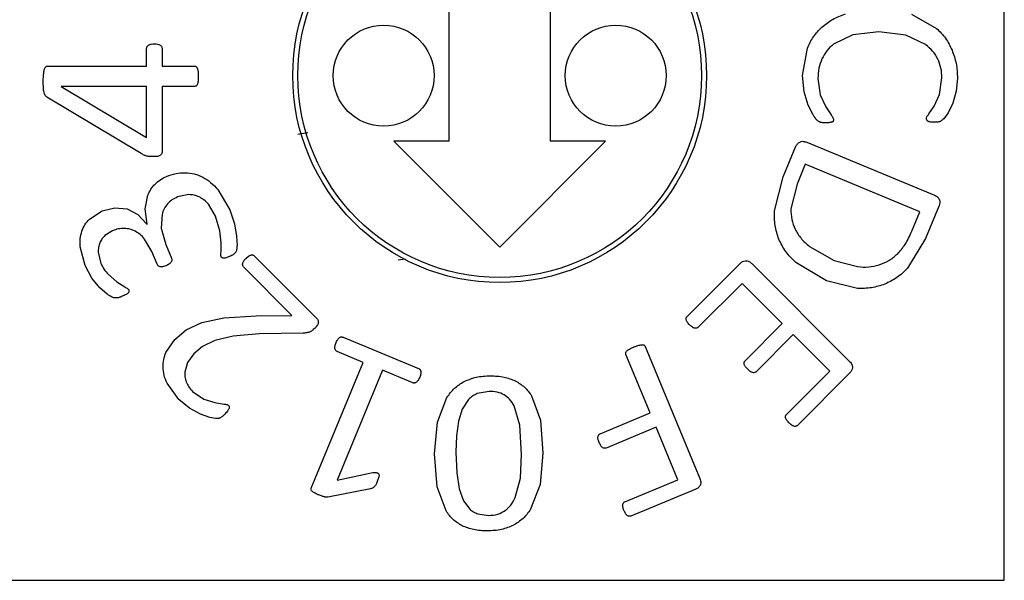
# Model space of a CAD drawing. Header units: millimetres. Extents: x 0 to 297, y 0 to 210.
# Tile 17 of 34: x 145.47 to 150.34, y 44.55 to 47.33. Entities that reach past the tile are written whole.
import ezdxf

# ---------------------------------------------------------------- set-up
doc = ezdxf.new("R2010")
doc.units = ezdxf.units.MM

msp = doc.modelspace()

# ---------------------------------------------------------------- linework, layer by layer
at = {"color": 7, "linetype": 'Continuous', "lineweight": 25}
for p, q in [((150.3434, 44.5501), (150.3434, 49.5501)), ((147.5934, 46.7251), (147.5934, 47.9001)), ((148.0934, 47.9001), (148.0934, 46.7251)), ((149.8838, 47.3545), (150.0074, 47.2845)), ((149.7226, 47.2677), (149.5922, 47.2521)), ((149.855, 47.2513), (149.7226, 47.2677)), ((149.5922, 47.2521), (149.4974, 47.2065)), ((149.953, 47.2045), (149.855, 47.2513)), ((146.0942, 47.0972), (146.0942, 47.1848)), ((146.171, 47.1848), (146.171, 47.0972)), ((149.3434, 47.0501), (149.3678, 47.1865)), ((145.603, 47.0972), (146.0942, 47.0972)), ((146.171, 47.0972), (146.3318, 47.0972)), ((145.5822, 47.0204), (145.5838, 47.0548)), ((149.3514, 46.9693), (149.3434, 47.0501)), ((149.4202, 47.0357), (149.4318, 46.9549)), ((150.0226, 46.9573), (150.0346, 47.0385)), ((150.1114, 47.0377), (150.1046, 46.9725)), ((146.0942, 46.9968), (145.671, 46.9968)), ((145.671, 46.9968), (145.671, 46.9956)), ((145.671, 46.9956), (146.0942, 46.7432)), ((146.0942, 46.7432), (146.0942, 46.9968)), ((146.3318, 46.9968), (146.171, 46.9968)), ((146.171, 46.9968), (146.171, 46.6764)), ((146.0678, 46.664), (145.6006, 46.9436)), ((149.3714, 46.9041), (149.3514, 46.9693)), ((149.4318, 46.9549), (149.4586, 46.8961)), ((149.9962, 46.8997), (150.0226, 46.9573)), ((150.1046, 46.9725), (150.0882, 46.9137)), ((149.3958, 46.8561), (149.3714, 46.9041)), ((149.4586, 46.8961), (149.485, 46.8561)), ((149.9698, 46.8609), (149.9962, 46.8997)), ((150.0882, 46.9137), (150.0646, 46.8657)), ((150.0646, 46.8657), (150.043, 46.8365)), ((146.8932, 46.7664), (146.8426, 46.7589)), ((147.5934, 46.7251), (147.3184, 46.7251)), ((147.8434, 46.2001), (147.3184, 46.7251)), ((148.3684, 46.7251), (147.8434, 46.2001)), ((148.3684, 46.7251), (148.0934, 46.7251)), ((149.2484, 46.5486), (149.3113, 46.7005)), ((149.3644, 46.7201), (149.9971, 46.458)), ((149.3574, 46.6113), (149.3167, 46.513)), ((149.9251, 46.3761), (149.3574, 46.6113)), ((149.2052, 46.3807), (149.2484, 46.5486)), ((149.3167, 46.513), (149.2862, 46.3901)), ((146.0869, 46.3899), (146.1003, 46.4578)), ((146.3026, 46.4606), (146.2473, 46.449)), ((146.4473, 46.4855), (146.506, 46.3856)), ((145.8736, 46.3799), (145.9372, 46.3959)), ((145.9372, 46.3959), (145.9972, 46.39)), ((145.9972, 46.39), (146.0512, 46.363)), ((146.0968, 46.3147), (146.0869, 46.3899)), ((146.4363, 46.3532), (146.4004, 46.4137)), ((150.0208, 46.4066), (149.9535, 46.244)), ((145.8108, 46.3392), (145.8736, 46.3799)), ((146.0512, 46.363), (146.0957, 46.3143)), ((146.1706, 46.3622), (146.1671, 46.2945)), ((146.4572, 46.2818), (146.4363, 46.3532)), ((146.506, 46.3856), (146.5289, 46.3158)), ((149.8848, 46.2789), (149.9251, 46.3761)), ((146.0957, 46.3143), (146.0968, 46.3147)), ((146.1671, 46.2945), (146.189, 46.2144)), ((146.5289, 46.3158), (146.5396, 46.2553)), ((145.9255, 46.2819), (145.8875, 46.2575)), ((146.4633, 46.2211), (146.4572, 46.2818)), ((146.5396, 46.2553), (146.5421, 46.2087)), ((149.9535, 46.244), (149.8642, 46.0965)), ((145.789, 46.1098), (145.7649, 46.2024)), ((146.1205, 46.1791), (146.0845, 46.2408)), ((146.189, 46.2144), (146.2172, 46.1464)), ((146.463, 46.1768), (146.4633, 46.2211)), ((149.3781, 46.2044), (149.5005, 46.1351)), ((145.8548, 46.1756), (145.8677, 46.1203)), ((146.1465, 46.1163), (146.1205, 46.1791)), ((146.5859, 46.1446), (146.599, 46.1553)), ((146.6295, 46.1559), (146.9327, 45.8527)), ((145.8234, 46.0465), (145.789, 46.1098)), ((146.8145, 45.8623), (146.5755, 46.1013)), ((147.3406, 46.1381), (147.377, 46.1422)), ((148.7723, 45.8576), (149.0359, 46.1212)), ((149.0925, 46.119), (149.5767, 45.6348)), ((149.4625, 46.033), (149.3114, 46.1238)), ((149.5005, 46.1351), (149.6166, 46.1039)), ((145.9037, 46.0659), (145.9475, 46.0282)), ((145.8625, 45.9991), (145.8234, 46.0465)), ((145.9475, 46.0282), (145.9864, 46.0032)), ((149.0444, 46.0211), (148.8266, 45.8033)), ((149.2435, 45.822), (149.0444, 46.0211)), ((149.6156, 45.996), (149.4625, 46.033)), ((145.899, 45.9674), (145.8625, 45.9991)), ((146.4776, 45.8501), (146.6377, 45.8597)), ((146.6377, 45.8597), (146.8145, 45.8623)), ((146.2909, 45.7902), (146.367, 45.8267)), ((146.367, 45.8267), (146.4776, 45.8501)), ((149.0594, 45.6379), (149.2435, 45.822)), ((146.2341, 45.7429), (146.2909, 45.7902)), ((146.5229, 45.7596), (146.4326, 45.7378)), ((146.6518, 45.7704), (146.5229, 45.7596)), ((146.8696, 45.7749), (146.6518, 45.7704)), ((149.2978, 45.7677), (149.1137, 45.5836)), ((149.4788, 45.5867), (149.2978, 45.7677)), ((146.1902, 45.6793), (146.2341, 45.7429)), ((146.3707, 45.7076), (146.3277, 45.6725)), ((146.4326, 45.7378), (146.3707, 45.7076)), ((147.0673, 45.7546), (147.442, 45.5993)), ((148.5643, 45.7086), (148.8352, 45.0545)), ((146.3277, 45.6725), (146.2969, 45.6298)), ((147.1676, 45.6299), (147.0379, 45.6836)), ((148.5891, 45.379), (148.4689, 45.6691)), ((146.2969, 45.6298), (146.2836, 45.582)), ((146.9095, 45.0068), (147.1676, 45.6299)), ((147.2629, 45.5904), (147.0376, 45.0464)), ((147.4126, 45.5284), (147.2629, 45.5904)), ((149.2641, 45.372), (149.4788, 45.5867)), ((149.5789, 45.5782), (149.3184, 45.3177)), ((146.2539, 45.4454), (146.1953, 45.526)), ((146.3218, 45.4861), (146.3769, 45.4479)), ((147.7915, 45.4861), (147.7323, 45.4757)), ((148.0015, 45.4641), (148.0451, 45.3441)), ((146.3068, 45.4027), (146.2539, 45.4454)), ((146.3769, 45.4479), (146.4315, 45.4307)), ((146.4315, 45.4307), (146.4762, 45.4233)), ((147.5351, 45.3341), (147.5819, 45.4561)), ((147.6887, 45.4453), (147.6583, 45.3985)), ((147.9435, 45.3181), (147.9147, 45.4149)), ((146.3605, 45.3733), (146.3068, 45.4027)), ((146.4069, 45.3568), (146.3605, 45.3733)), ((147.6583, 45.3985), (147.6391, 45.3377)), ((148.3408, 45.2762), (148.5891, 45.379)), ((146.4363, 45.3512), (146.4069, 45.3568)), ((147.5207, 45.1773), (147.5351, 45.3341)), ((147.6391, 45.3377), (147.6291, 45.2653)), ((147.9523, 45.1737), (147.9435, 45.3181)), ((148.0451, 45.3441), (148.0579, 45.1805)), ((148.6185, 45.3081), (148.3702, 45.2052)), ((148.7263, 45.0479), (148.6185, 45.3081)), ((147.6291, 45.2653), (147.6263, 45.1841)), ((147.5339, 45.0137), (147.5207, 45.1773)), ((147.6263, 45.1841), (147.6307, 45.0825)), ((147.9459, 45.0557), (147.9523, 45.1737)), ((148.0579, 45.1805), (148.0435, 45.0241)), ((147.0376, 45.0464), (147.2154, 45.0836)), ((147.6307, 45.0825), (147.6431, 45.0029)), ((147.2447, 45.0624), (147.237, 45.0396)), ((147.9207, 44.9597), (147.9459, 45.0557)), ((148.0435, 45.0241), (147.9967, 44.9021)), ((148.4635, 44.9391), (148.7263, 45.0479)), ((147.203, 45.0034), (146.9925, 44.9625)), ((147.5775, 44.8937), (147.5339, 45.0137)), ((147.6431, 45.0029), (147.6639, 44.9433)), ((148.8155, 45.0018), (148.4929, 44.8681)), ((147.6639, 44.9433), (147.6947, 44.9025)), ((147.7359, 44.8793), (147.7879, 44.8717)), ((128.0934, 44.5501), (150.3434, 44.5501))]:
    msp.add_line(p, q, dxfattribs=at)
for centre, radius in [((147.8434, 47.0501), 1.025), ((147.8434, 47.0501), 1), ((147.2684, 47.0501), 0.25), ((148.4184, 47.0501), 0.25)]:
    msp.add_circle(centre, radius, dxfattribs=at)
for points, knots in [([(149.4394, 47.2905), (149.4566, 47.3041), (149.4922, 47.3322), (149.5346, 47.3482), (149.5566, 47.3565)], [0, 0, 0, 0, 0.482435, 1, 1, 1, 1]), ([(149.3678, 47.1865), (149.3769, 47.206), (149.3948, 47.2447), (149.4246, 47.2753), (149.4394, 47.2905)], [0, 0, 0, 0, 0.503064, 1, 1, 1, 1]), ([(150.0074, 47.2845), (150.0233, 47.2687), (150.0551, 47.2372), (150.0748, 47.197), (150.0846, 47.1769)], [0, 0, 0, 0, 0.500464, 1, 1, 1, 1]), ([(146.0942, 47.1848), (146.0944, 47.1866), (146.0947, 47.1902), (146.0976, 47.1963), (146.1014, 47.1993), (146.1038, 47.2012)], [0, 0, 0, 0, 0.271667, 0.537849, 1, 1, 1, 1]), ([(146.1038, 47.2012), (146.1058, 47.2024), (146.11, 47.2048), (146.1198, 47.2072), (146.1275, 47.2075), (146.1326, 47.2076)], [0, 0, 0, 0, 0.224789, 0.488433, 1, 1, 1, 1]), ([(146.1326, 47.2076), (146.1381, 47.2075), (146.148, 47.2073), (146.157, 47.2034), (146.161, 47.2016)], [0, 0, 0, 0, 0.552489, 1, 1, 1, 1]), ([(146.161, 47.2016), (146.1627, 47.2005), (146.1659, 47.1983), (146.1701, 47.1927), (146.1707, 47.1878), (146.171, 47.1848)], [0, 0, 0, 0, 0.2984031, 0.5696544, 1, 1, 1, 1]), ([(149.4974, 47.2065), (149.4855, 47.196), (149.4619, 47.1751), (149.4472, 47.1472), (149.4398, 47.1333)], [0, 0, 0, 0, 0.502658, 1, 1, 1, 1]), ([(150.0138, 47.1325), (150.0061, 47.1461), (149.9902, 47.1738), (149.9656, 47.1941), (149.953, 47.2045)], [0, 0, 0, 0, 0.490237, 1, 1, 1, 1]), ([(150.0846, 47.1769), (150.0924, 47.1551), (150.1085, 47.1101), (150.1104, 47.0623), (150.1114, 47.0377)], [0, 0, 0, 0, 0.485534, 1, 1, 1, 1]), ([(149.4398, 47.1333), (149.4341, 47.1181), (149.4223, 47.0867), (149.4209, 47.0531), (149.4202, 47.0357)], [0, 0, 0, 0, 0.48232, 1, 1, 1, 1]), ([(150.0346, 47.0385), (150.0338, 47.0551), (150.0323, 47.0877), (150.0199, 47.1178), (150.0138, 47.1325)], [0, 0, 0, 0, 0.511502, 1, 1, 1, 1]), ([(145.5838, 47.0548), (145.5843, 47.0598), (145.585, 47.0677), (145.5868, 47.0755), (145.5874, 47.0784)], [0, 0, 0, 0, 0.6191165, 1, 1, 1, 1]), ([(145.5874, 47.0784), (145.5883, 47.0815), (145.5897, 47.0865), (145.5927, 47.0908), (145.5938, 47.0924)], [0, 0, 0, 0, 0.6121, 1, 1, 1, 1]), ([(145.5938, 47.0924), (145.5946, 47.0932), (145.596, 47.0948), (145.5991, 47.0968), (145.6016, 47.0971), (145.603, 47.0972)], [0, 0, 0, 0, 0.30724, 0.584561, 1, 1, 1, 1]), ([(146.3318, 47.0972), (146.3335, 47.0971), (146.3364, 47.097), (146.3388, 47.0955), (146.3398, 47.0948)], [0, 0, 0, 0, 0.582614, 1, 1, 1, 1]), ([(146.3398, 47.0948), (146.341, 47.0936), (146.3435, 47.0912), (146.3448, 47.088), (146.3454, 47.0864)], [0, 0, 0, 0, 0.4977609, 1, 1, 1, 1]), ([(146.3454, 47.0864), (146.3463, 47.0838), (146.348, 47.0788), (146.3487, 47.0734), (146.349, 47.0708)], [0, 0, 0, 0, 0.510129, 1, 1, 1, 1]), ([(146.349, 47.0708), (146.3494, 47.0667), (146.3502, 47.0584), (146.3502, 47.0501), (146.3502, 47.046)], [0, 0, 0, 0, 0.505062, 1, 1, 1, 1]), ([(146.3502, 47.046), (146.3502, 47.0412), (146.3502, 47.0331), (146.3494, 47.0252), (146.349, 47.022)], [0, 0, 0, 0, 0.608444, 1, 1, 1, 1]), ([(145.583, 46.9892), (145.5828, 46.9947), (145.5823, 47.0051), (145.5823, 47.0155), (145.5822, 47.0204)], [0, 0, 0, 0, 0.522274, 1, 1, 1, 1]), ([(145.5862, 46.9668), (145.5854, 46.9707), (145.5838, 46.9781), (145.5833, 46.9856), (145.583, 46.9892)], [0, 0, 0, 0, 0.5193016, 1, 1, 1, 1]), ([(146.3398, 46.9988), (146.3385, 46.9982), (146.336, 46.997), (146.3332, 46.9969), (146.3318, 46.9968)], [0, 0, 0, 0, 0.527577, 1, 1, 1, 1]), ([(146.3454, 47.0068), (146.3446, 47.005), (146.3432, 47.002), (146.3408, 46.9997), (146.3398, 46.9988)], [0, 0, 0, 0, 0.612695, 1, 1, 1, 1]), ([(146.349, 47.022), (146.3486, 47.0188), (146.3479, 47.0137), (146.3461, 47.0087), (146.3454, 47.0068)], [0, 0, 0, 0, 0.6165, 1, 1, 1, 1]), ([(145.5922, 46.9524), (145.5909, 46.9548), (145.5884, 46.9594), (145.5869, 46.9644), (145.5862, 46.9668)], [0, 0, 0, 0, 0.520522, 1, 1, 1, 1]), ([(145.6006, 46.9436), (145.5989, 46.945), (145.5956, 46.9475), (145.5933, 46.9509), (145.5922, 46.9524)], [0, 0, 0, 0, 0.541186, 1, 1, 1, 1]), ([(149.4142, 46.8309), (149.4112, 46.8345), (149.4046, 46.8425), (149.3989, 46.8512), (149.3958, 46.8561)], [0, 0, 0, 0, 0.446105, 1, 1, 1, 1]), ([(149.4238, 46.8225), (149.4222, 46.8237), (149.4188, 46.8263), (149.4158, 46.8293), (149.4142, 46.8309)], [0, 0, 0, 0, 0.47936, 1, 1, 1, 1]), ([(149.485, 46.8561), (149.4886, 46.8512), (149.4932, 46.8449), (149.4966, 46.8362), (149.4969, 46.8331), (149.497, 46.8317)], [0, 0, 0, 0, 0.658557, 0.846004, 1, 1, 1, 1]), ([(149.497, 46.8317), (149.497, 46.8302), (149.4969, 46.8277), (149.4958, 46.8254), (149.4954, 46.8245)], [0, 0, 0, 0, 0.598908, 1, 1, 1, 1]), ([(149.9578, 46.8373), (149.958, 46.8391), (149.9586, 46.8431), (149.9626, 46.8512), (149.9669, 46.857), (149.9698, 46.8609)], [0, 0, 0, 0, 0.198311, 0.455711, 1, 1, 1, 1]), ([(149.9598, 46.8293), (149.9592, 46.8306), (149.958, 46.8332), (149.9579, 46.836), (149.9578, 46.8373)], [0, 0, 0, 0, 0.527577, 1, 1, 1, 1]), ([(149.967, 46.8237), (149.9654, 46.8246), (149.9627, 46.8261), (149.9606, 46.8284), (149.9598, 46.8293)], [0, 0, 0, 0, 0.596609, 1, 1, 1, 1]), ([(150.043, 46.8365), (150.0404, 46.834), (150.0366, 46.8304), (150.0324, 46.8271), (150.031, 46.8261)], [0, 0, 0, 0, 0.67297, 1, 1, 1, 1]), ([(149.4322, 46.8189), (149.4305, 46.8194), (149.4276, 46.8202), (149.4249, 46.8218), (149.4238, 46.8225)], [0, 0, 0, 0, 0.576428, 1, 1, 1, 1]), ([(149.443, 46.8169), (149.4409, 46.8171), (149.4372, 46.8174), (149.4337, 46.8185), (149.4322, 46.8189)], [0, 0, 0, 0, 0.58124, 1, 1, 1, 1]), ([(149.4574, 46.8161), (149.4546, 46.8161), (149.4498, 46.8162), (149.445, 46.8167), (149.443, 46.8169)], [0, 0, 0, 0, 0.586453, 1, 1, 1, 1]), ([(149.477, 46.8173), (149.4737, 46.8169), (149.4672, 46.8162), (149.4607, 46.8161), (149.4574, 46.8161)], [0, 0, 0, 0, 0.505805, 1, 1, 1, 1]), ([(149.4894, 46.8197), (149.4874, 46.8191), (149.4833, 46.818), (149.4791, 46.8175), (149.477, 46.8173)], [0, 0, 0, 0, 0.494033, 1, 1, 1, 1]), ([(149.4954, 46.8245), (149.4951, 46.8239), (149.4944, 46.8227), (149.4924, 46.821), (149.4906, 46.8202), (149.4894, 46.8197)], [0, 0, 0, 0, 0.255312, 0.522988, 1, 1, 1, 1]), ([(149.9786, 46.8201), (149.9763, 46.8206), (149.9723, 46.8214), (149.9685, 46.823), (149.967, 46.8237)], [0, 0, 0, 0, 0.591066, 1, 1, 1, 1]), ([(149.9958, 46.8189), (149.9924, 46.8189), (149.9866, 46.819), (149.9809, 46.8198), (149.9786, 46.8201)], [0, 0, 0, 0, 0.598561, 1, 1, 1, 1]), ([(150.0114, 46.8197), (150.0087, 46.8194), (150.0035, 46.8189), (149.9983, 46.8189), (149.9958, 46.8189)], [0, 0, 0, 0, 0.516522, 1, 1, 1, 1]), ([(150.0226, 46.8221), (150.0207, 46.8215), (150.0171, 46.8204), (150.0133, 46.8199), (150.0114, 46.8197)], [0, 0, 0, 0, 0.513084, 1, 1, 1, 1]), ([(150.031, 46.8261), (150.0296, 46.8252), (150.0269, 46.8236), (150.024, 46.8226), (150.0226, 46.8221)], [0, 0, 0, 0, 0.540241, 1, 1, 1, 1]), ([(149.3113, 46.7005), (149.3134, 46.7045), (149.3178, 46.7129), (149.3257, 46.7182), (149.3297, 46.721)], [0, 0, 0, 0, 0.4828991, 1, 1, 1, 1]), ([(149.3297, 46.721), (149.3323, 46.7222), (149.3378, 46.7248), (149.3501, 46.7251), (149.3587, 46.7221), (149.3644, 46.7201)], [0, 0, 0, 0, 0.2409991, 0.5018475, 1, 1, 1, 1]), ([(146.0814, 46.6564), (146.079, 46.6577), (146.0743, 46.6601), (146.0699, 46.6628), (146.0678, 46.664)], [0, 0, 0, 0, 0.53968, 1, 1, 1, 1]), ([(146.095, 46.6516), (146.0924, 46.6524), (146.0878, 46.6538), (146.0834, 46.6556), (146.0814, 46.6564)], [0, 0, 0, 0, 0.568255, 1, 1, 1, 1]), ([(146.1102, 46.6492), (146.1073, 46.6496), (146.1022, 46.6501), (146.0971, 46.6512), (146.095, 46.6516)], [0, 0, 0, 0, 0.583213, 1, 1, 1, 1]), ([(146.129, 46.6488), (146.1253, 46.6489), (146.119, 46.6489), (146.1128, 46.6491), (146.1102, 46.6492)], [0, 0, 0, 0, 0.596555, 1, 1, 1, 1]), ([(146.1506, 46.6504), (146.147, 46.6499), (146.1399, 46.6489), (146.1326, 46.6489), (146.129, 46.6488)], [0, 0, 0, 0, 0.506874, 1, 1, 1, 1]), ([(146.1634, 46.6556), (146.1614, 46.6544), (146.1574, 46.652), (146.1528, 46.6509), (146.1506, 46.6504)], [0, 0, 0, 0, 0.520309, 1, 1, 1, 1]), ([(146.1694, 46.6644), (146.1687, 46.6627), (146.1672, 46.6593), (146.1646, 46.6568), (146.1634, 46.6556)], [0, 0, 0, 0, 0.538172, 1, 1, 1, 1]), ([(146.171, 46.6764), (146.171, 46.674), (146.1709, 46.6699), (146.1699, 46.666), (146.1694, 46.6644)], [0, 0, 0, 0, 0.603466, 1, 1, 1, 1]), ([(146.1363, 46.513), (146.1446, 46.5207), (146.1615, 46.5364), (146.1823, 46.5462), (146.1928, 46.5511)], [0, 0, 0, 0, 0.494201, 1, 1, 1, 1]), ([(146.1928, 46.5511), (146.2084, 46.5568), (146.2385, 46.5679), (146.2706, 46.5689), (146.2861, 46.5694)], [0, 0, 0, 0, 0.5158182, 1, 1, 1, 1]), ([(146.2861, 46.5694), (146.3011, 46.5682), (146.3311, 46.5658), (146.3585, 46.5536), (146.3723, 46.5475)], [0, 0, 0, 0, 0.499435, 1, 1, 1, 1]), ([(146.3723, 46.5475), (146.3858, 46.5394), (146.414, 46.5226), (146.4359, 46.4982), (146.4473, 46.4855)], [0, 0, 0, 0, 0.4793618, 1, 1, 1, 1]), ([(146.1003, 46.4578), (146.1049, 46.4679), (146.1141, 46.4881), (146.1289, 46.5047), (146.1363, 46.513)], [0, 0, 0, 0, 0.498095, 1, 1, 1, 1]), ([(146.2473, 46.449), (146.2377, 46.4445), (146.2193, 46.4359), (146.2048, 46.4216), (146.1978, 46.4146)], [0, 0, 0, 0, 0.516076, 1, 1, 1, 1]), ([(146.3545, 46.4492), (146.3462, 46.4527), (146.3295, 46.4595), (146.3116, 46.4602), (146.3026, 46.4606)], [0, 0, 0, 0, 0.501718, 1, 1, 1, 1]), ([(146.4004, 46.4137), (146.3934, 46.421), (146.3799, 46.4352), (146.3628, 46.4447), (146.3545, 46.4492)], [0, 0, 0, 0, 0.518614, 1, 1, 1, 1]), ([(149.9971, 46.458), (150.0007, 46.4563), (150.0074, 46.4533), (150.0151, 46.4471), (150.02, 46.4407), (150.0215, 46.4363), (150.0223, 46.4342)], [0, 0, 0, 0, 0.33212, 0.6139835, 0.8114343, 1, 1, 1, 1]), ([(146.1978, 46.4146), (146.1918, 46.4069), (146.1795, 46.3911), (146.1736, 46.372), (146.1706, 46.3622)], [0, 0, 0, 0, 0.49098, 1, 1, 1, 1]), ([(149.2862, 46.3901), (149.2865, 46.3723), (149.2872, 46.3374), (149.3006, 46.3051), (149.3071, 46.2892)], [0, 0, 0, 0, 0.507614, 1, 1, 1, 1]), ([(150.0223, 46.4342), (150.0232, 46.4293), (150.0249, 46.42), (150.0221, 46.411), (150.0208, 46.4066)], [0, 0, 0, 0, 0.517101, 1, 1, 1, 1]), ([(149.2263, 46.2404), (149.2189, 46.2626), (149.2038, 46.3082), (149.2047, 46.3562), (149.2052, 46.3807)], [0, 0, 0, 0, 0.488513, 1, 1, 1, 1]), ([(145.7732, 46.2795), (145.7777, 46.2906), (145.7866, 46.3128), (145.8028, 46.3304), (145.8108, 46.3392)], [0, 0, 0, 0, 0.501708, 1, 1, 1, 1]), ([(145.9835, 46.2934), (145.9738, 46.293), (145.9539, 46.2923), (145.9352, 46.2854), (145.9255, 46.2819)], [0, 0, 0, 0, 0.484918, 1, 1, 1, 1]), ([(146.0374, 46.2793), (146.0287, 46.2832), (146.0116, 46.2909), (145.9928, 46.2926), (145.9835, 46.2934)], [0, 0, 0, 0, 0.503785, 1, 1, 1, 1]), ([(145.7649, 46.2024), (145.7643, 46.216), (145.7632, 46.2422), (145.77, 46.2674), (145.7732, 46.2795)], [0, 0, 0, 0, 0.521535, 1, 1, 1, 1]), ([(145.8875, 46.2575), (145.8823, 46.2523), (145.872, 46.2418), (145.8656, 46.2286), (145.8624, 46.222)], [0, 0, 0, 0, 0.502672, 1, 1, 1, 1]), ([(146.0845, 46.2408), (146.0774, 46.2487), (146.0636, 46.2639), (146.0459, 46.2743), (146.0374, 46.2793)], [0, 0, 0, 0, 0.517453, 1, 1, 1, 1]), ([(149.3071, 46.2892), (149.3162, 46.2737), (149.335, 46.2414), (149.3633, 46.2171), (149.3781, 46.2044)], [0, 0, 0, 0, 0.479405, 1, 1, 1, 1]), ([(149.8135, 46.1665), (149.827, 46.1817), (149.8568, 46.2153), (149.8749, 46.2564), (149.8848, 46.2789)], [0, 0, 0, 0, 0.453085, 1, 1, 1, 1]), ([(145.8624, 46.222), (145.8599, 46.2148), (145.8547, 46.1998), (145.8548, 46.1838), (145.8548, 46.1756)], [0, 0, 0, 0, 0.480677, 1, 1, 1, 1]), ([(146.5421, 46.2087), (146.5417, 46.2029), (146.5413, 46.1946), (146.5398, 46.1863), (146.5394, 46.1838)], [0, 0, 0, 0, 0.689381, 1, 1, 1, 1]), ([(149.3114, 46.1238), (149.2932, 46.1413), (149.2581, 46.1753), (149.2367, 46.2191), (149.2263, 46.2404)], [0, 0, 0, 0, 0.51597, 1, 1, 1, 1]), ([(146.2172, 46.1464), (146.2177, 46.1447), (146.2188, 46.1416), (146.2189, 46.1383), (146.219, 46.1368)], [0, 0, 0, 0, 0.549269, 1, 1, 1, 1]), ([(146.4634, 46.154), (146.463, 46.1553), (146.4622, 46.1585), (146.4621, 46.1662), (146.4627, 46.1725), (146.463, 46.1768)], [0, 0, 0, 0, 0.173322, 0.427653, 1, 1, 1, 1]), ([(146.475, 46.1458), (146.4735, 46.1461), (146.4707, 46.1467), (146.4672, 46.1486), (146.4648, 46.1511), (146.4639, 46.153), (146.4634, 46.154)], [0, 0, 0, 0, 0.305732, 0.577753, 0.784627, 1, 1, 1, 1]), ([(146.5005, 46.1521), (146.4951, 46.1498), (146.4869, 46.1463), (146.478, 46.146), (146.475, 46.1458)], [0, 0, 0, 0, 0.659651, 1, 1, 1, 1]), ([(146.5176, 46.16), (146.5147, 46.1586), (146.5092, 46.1557), (146.5034, 46.1533), (146.5005, 46.1521)], [0, 0, 0, 0, 0.513339, 1, 1, 1, 1]), ([(146.5285, 46.1671), (146.5267, 46.1658), (146.5232, 46.1632), (146.5194, 46.161), (146.5176, 46.16)], [0, 0, 0, 0, 0.518119, 1, 1, 1, 1]), ([(146.5353, 46.1747), (146.5342, 46.1733), (146.5321, 46.1706), (146.5296, 46.1682), (146.5285, 46.1671)], [0, 0, 0, 0, 0.537945, 1, 1, 1, 1]), ([(146.5394, 46.1838), (146.5388, 46.1819), (146.5377, 46.1787), (146.536, 46.1759), (146.5353, 46.1747)], [0, 0, 0, 0, 0.5936582, 1, 1, 1, 1]), ([(146.599, 46.1553), (146.6011, 46.1567), (146.6047, 46.1592), (146.6088, 46.1606), (146.6106, 46.1613)], [0, 0, 0, 0, 0.586127, 1, 1, 1, 1]), ([(146.6106, 46.1613), (146.6125, 46.1616), (146.6159, 46.1623), (146.6193, 46.1616), (146.6207, 46.1613)], [0, 0, 0, 0, 0.572305, 1, 1, 1, 1]), ([(146.6207, 46.1613), (146.6225, 46.1606), (146.6258, 46.1593), (146.6283, 46.157), (146.6295, 46.1559)], [0, 0, 0, 0, 0.544754, 1, 1, 1, 1]), ([(149.7232, 46.1125), (149.7396, 46.1187), (149.7729, 46.1312), (149.7998, 46.1546), (149.8135, 46.1665)], [0, 0, 0, 0, 0.491341, 1, 1, 1, 1]), ([(145.8677, 46.1203), (145.8725, 46.1101), (145.8817, 46.0901), (145.8965, 46.0739), (145.9037, 46.0659)], [0, 0, 0, 0, 0.511915, 1, 1, 1, 1]), ([(146.152, 46.1082), (146.1508, 46.1095), (146.1485, 46.1119), (146.1471, 46.1149), (146.1465, 46.1163)], [0, 0, 0, 0, 0.549996, 1, 1, 1, 1]), ([(146.1608, 46.1036), (146.159, 46.1042), (146.1558, 46.1053), (146.1531, 46.1073), (146.152, 46.1082)], [0, 0, 0, 0, 0.58975, 1, 1, 1, 1]), ([(146.1732, 46.1031), (146.1707, 46.1028), (146.1665, 46.1024), (146.1624, 46.1033), (146.1608, 46.1036)], [0, 0, 0, 0, 0.606774, 1, 1, 1, 1]), ([(146.1901, 46.1083), (146.1867, 46.107), (146.1812, 46.1048), (146.1754, 46.1036), (146.1732, 46.1031)], [0, 0, 0, 0, 0.613167, 1, 1, 1, 1]), ([(146.2074, 46.1177), (146.2046, 46.1158), (146.1991, 46.1122), (146.193, 46.1096), (146.1901, 46.1083)], [0, 0, 0, 0, 0.507766, 1, 1, 1, 1]), ([(146.216, 46.1273), (146.2147, 46.1255), (146.2122, 46.122), (146.2089, 46.1191), (146.2074, 46.1177)], [0, 0, 0, 0, 0.5183177, 1, 1, 1, 1]), ([(146.219, 46.1368), (146.2188, 46.1349), (146.2184, 46.1316), (146.2167, 46.1286), (146.216, 46.1273)], [0, 0, 0, 0, 0.543688, 1, 1, 1, 1]), ([(146.5707, 46.1095), (146.5703, 46.1114), (146.5696, 46.1149), (146.5701, 46.1184), (146.5704, 46.12)], [0, 0, 0, 0, 0.5410511, 1, 1, 1, 1]), ([(146.5704, 46.12), (146.5709, 46.1222), (146.5719, 46.1265), (146.5744, 46.1301), (146.5755, 46.1318)], [0, 0, 0, 0, 0.534027, 1, 1, 1, 1]), ([(146.5755, 46.1013), (146.5743, 46.1026), (146.5722, 46.1051), (146.5711, 46.1081), (146.5707, 46.1095)], [0, 0, 0, 0, 0.553477, 1, 1, 1, 1]), ([(146.5755, 46.1318), (146.5771, 46.1342), (146.5803, 46.1387), (146.5841, 46.1427), (146.5859, 46.1446)], [0, 0, 0, 0, 0.520587, 1, 1, 1, 1]), ([(149.0359, 46.1212), (149.0394, 46.1242), (149.0467, 46.1302), (149.056, 46.1321), (149.0608, 46.1331)], [0, 0, 0, 0, 0.482899, 1, 1, 1, 1]), ([(149.0608, 46.1331), (149.0637, 46.1333), (149.0697, 46.1335), (149.0812, 46.1291), (149.088, 46.123), (149.0925, 46.119)], [0, 0, 0, 0, 0.240999, 0.501848, 1, 1, 1, 1]), ([(149.6166, 46.1039), (149.635, 46.1025), (149.671, 46.0998), (149.7061, 46.1083), (149.7232, 46.1125)], [0, 0, 0, 0, 0.5127063, 1, 1, 1, 1]), ([(149.8642, 46.0965), (149.8472, 46.0797), (149.814, 46.0469), (149.7719, 46.027), (149.7513, 46.0173)], [0, 0, 0, 0, 0.51254, 1, 1, 1, 1]), ([(145.9864, 46.0032), (145.9913, 46.0004), (145.9974, 45.997), (146.0036, 45.9916), (146.0049, 45.9895), (146.0054, 45.9886)], [0, 0, 0, 0, 0.694838, 0.871461, 1, 1, 1, 1]), ([(149.7513, 46.0173), (149.7297, 46.0102), (149.6857, 45.9956), (149.6393, 45.9959), (149.6156, 45.996)], [0, 0, 0, 0, 0.490068, 1, 1, 1, 1]), ([(145.9233, 45.9528), (145.9194, 45.9547), (145.9109, 45.9589), (145.9032, 45.9644), (145.899, 45.9674)], [0, 0, 0, 0, 0.454106, 1, 1, 1, 1]), ([(145.9356, 45.9492), (145.9334, 45.9496), (145.9292, 45.9504), (145.9252, 45.952), (145.9233, 45.9528)], [0, 0, 0, 0, 0.503492, 1, 1, 1, 1]), ([(145.9581, 45.9512), (145.9557, 45.9506), (145.9516, 45.9494), (145.9474, 45.9489), (145.9458, 45.9487)], [0, 0, 0, 0, 0.595137, 1, 1, 1, 1]), ([(145.9731, 45.957), (145.9701, 45.9558), (145.9652, 45.9537), (145.9602, 45.9519), (145.9581, 45.9512)], [0, 0, 0, 0, 0.596763, 1, 1, 1, 1]), ([(145.9927, 45.966), (145.9895, 45.9644), (145.983, 45.9611), (145.9763, 45.9584), (145.9731, 45.957)], [0, 0, 0, 0, 0.505654, 1, 1, 1, 1]), ([(146.0035, 45.9735), (146.0018, 45.972), (145.9985, 45.9691), (145.9947, 45.967), (145.9927, 45.966)], [0, 0, 0, 0, 0.4913887, 1, 1, 1, 1]), ([(146.0069, 45.9809), (146.0066, 45.9795), (146.006, 45.9768), (146.0043, 45.9745), (146.0035, 45.9735)], [0, 0, 0, 0, 0.514606, 1, 1, 1, 1]), ([(146.0054, 45.9886), (146.006, 45.9871), (146.0069, 45.9846), (146.0069, 45.982), (146.0069, 45.9809)], [0, 0, 0, 0, 0.585629, 1, 1, 1, 1]), ([(145.9458, 45.9487), (145.9438, 45.9487), (145.9404, 45.9486), (145.937, 45.9491), (145.9356, 45.9492)], [0, 0, 0, 0, 0.581835, 1, 1, 1, 1]), ([(148.7677, 45.8503), (148.7683, 45.8518), (148.7694, 45.8545), (148.7714, 45.8566), (148.7723, 45.8576)], [0, 0, 0, 0, 0.539271, 1, 1, 1, 1]), ([(146.9412, 45.8153), (146.9392, 45.8124), (146.9354, 45.8069), (146.9307, 45.8021), (146.9285, 45.7998)], [0, 0, 0, 0, 0.523331, 1, 1, 1, 1]), ([(146.9327, 45.8527), (146.9347, 45.8506), (146.9382, 45.847), (146.9409, 45.8428), (146.942, 45.8411)], [0, 0, 0, 0, 0.589735, 1, 1, 1, 1]), ([(146.9452, 45.8289), (146.9449, 45.8264), (146.9444, 45.8217), (146.9422, 45.8174), (146.9412, 45.8153)], [0, 0, 0, 0, 0.521442, 1, 1, 1, 1]), ([(146.942, 45.8411), (146.943, 45.8389), (146.9448, 45.835), (146.945, 45.8307), (146.9452, 45.8289)], [0, 0, 0, 0, 0.568729, 1, 1, 1, 1]), ([(148.768, 45.8404), (148.7676, 45.8423), (148.7669, 45.8456), (148.7675, 45.8489), (148.7677, 45.8503)], [0, 0, 0, 0, 0.581593, 1, 1, 1, 1]), ([(148.7734, 45.8288), (148.772, 45.8309), (148.7696, 45.8345), (148.7685, 45.8387), (148.768, 45.8404)], [0, 0, 0, 0, 0.589165, 1, 1, 1, 1]), ([(148.7844, 45.8161), (148.7821, 45.8185), (148.7782, 45.8225), (148.7748, 45.827), (148.7734, 45.8288)], [0, 0, 0, 0, 0.593615, 1, 1, 1, 1]), ([(148.798, 45.8042), (148.7956, 45.8061), (148.7908, 45.8098), (148.7865, 45.814), (148.7844, 45.8161)], [0, 0, 0, 0, 0.51201, 1, 1, 1, 1]), ([(146.8875, 45.7763), (146.8843, 45.7759), (146.8784, 45.775), (146.8725, 45.7749), (146.8696, 45.7749)], [0, 0, 0, 0, 0.52651, 1, 1, 1, 1]), ([(146.9016, 45.7797), (146.899, 45.7789), (146.8944, 45.7775), (146.8896, 45.7767), (146.8875, 45.7763)], [0, 0, 0, 0, 0.555057, 1, 1, 1, 1]), ([(146.9143, 45.7868), (146.912, 45.7851), (146.908, 45.7823), (146.9035, 45.7805), (146.9016, 45.7797)], [0, 0, 0, 0, 0.58467, 1, 1, 1, 1]), ([(146.9285, 45.7998), (146.9257, 45.7971), (146.9212, 45.7926), (146.9163, 45.7884), (146.9143, 45.7868)], [0, 0, 0, 0, 0.600509, 1, 1, 1, 1]), ([(147.0504, 45.7525), (147.0519, 45.7534), (147.0546, 45.7551), (147.0578, 45.7556), (147.0591, 45.7558)], [0, 0, 0, 0, 0.578857, 1, 1, 1, 1]), ([(147.0591, 45.7558), (147.0606, 45.7558), (147.0634, 45.7559), (147.0661, 45.755), (147.0673, 45.7546)], [0, 0, 0, 0, 0.550474, 1, 1, 1, 1]), ([(148.8093, 45.7991), (148.8072, 45.7996), (148.8031, 45.8007), (148.7997, 45.8031), (148.798, 45.8042)], [0, 0, 0, 0, 0.52181, 1, 1, 1, 1]), ([(148.8189, 45.7991), (148.8172, 45.7987), (148.814, 45.798), (148.8108, 45.7988), (148.8093, 45.7991)], [0, 0, 0, 0, 0.530371, 1, 1, 1, 1]), ([(148.8266, 45.8033), (148.8253, 45.8022), (148.823, 45.8002), (148.8202, 45.7994), (148.8189, 45.7991)], [0, 0, 0, 0, 0.572312, 1, 1, 1, 1]), ([(147.0269, 45.699), (147.0267, 45.7011), (147.0264, 45.7052), (147.0272, 45.7093), (147.0277, 45.7112)], [0, 0, 0, 0, 0.517156, 1, 1, 1, 1]), ([(147.0277, 45.7112), (147.0283, 45.7141), (147.0296, 45.7198), (147.0317, 45.7251), (147.0328, 45.7277)], [0, 0, 0, 0, 0.522284, 1, 1, 1, 1]), ([(147.0328, 45.7277), (147.0342, 45.7311), (147.0366, 45.7367), (147.0401, 45.7416), (147.0415, 45.7436)], [0, 0, 0, 0, 0.60521, 1, 1, 1, 1]), ([(147.0415, 45.7436), (147.043, 45.7456), (147.0455, 45.749), (147.049, 45.7515), (147.0504, 45.7525)], [0, 0, 0, 0, 0.597756, 1, 1, 1, 1]), ([(148.5094, 45.7063), (148.514, 45.7081), (148.5217, 45.7112), (148.5296, 45.7137), (148.5328, 45.7146)], [0, 0, 0, 0, 0.598995, 1, 1, 1, 1]), ([(148.5328, 45.7146), (148.5361, 45.7154), (148.5414, 45.7166), (148.5469, 45.7172), (148.5489, 45.7174)], [0, 0, 0, 0, 0.617133, 1, 1, 1, 1]), ([(148.5489, 45.7174), (148.5511, 45.7174), (148.5547, 45.7173), (148.5578, 45.7157), (148.559, 45.7151)], [0, 0, 0, 0, 0.610772, 1, 1, 1, 1]), ([(148.559, 45.7151), (148.5603, 45.7141), (148.5625, 45.7122), (148.5637, 45.7097), (148.5643, 45.7086)], [0, 0, 0, 0, 0.578857, 1, 1, 1, 1]), ([(146.1755, 45.6058), (146.1759, 45.6185), (146.1767, 45.6438), (146.1857, 45.6675), (146.1902, 45.6793)], [0, 0, 0, 0, 0.502191, 1, 1, 1, 1]), ([(147.0308, 45.6896), (147.0298, 45.6911), (147.0278, 45.694), (147.0272, 45.6974), (147.0269, 45.699)], [0, 0, 0, 0, 0.545452, 1, 1, 1, 1]), ([(147.0379, 45.6836), (147.0363, 45.6844), (147.0335, 45.6859), (147.0316, 45.6884), (147.0308, 45.6896)], [0, 0, 0, 0, 0.556312, 1, 1, 1, 1]), ([(148.4689, 45.6691), (148.4684, 45.6707), (148.4675, 45.6735), (148.4678, 45.6765), (148.4679, 45.6778)], [0, 0, 0, 0, 0.551287, 1, 1, 1, 1]), ([(148.4679, 45.6778), (148.4685, 45.6795), (148.4697, 45.6827), (148.4723, 45.6851), (148.4736, 45.6862)], [0, 0, 0, 0, 0.508334, 1, 1, 1, 1]), ([(148.4736, 45.6862), (148.4757, 45.6879), (148.4798, 45.6912), (148.4844, 45.6941), (148.4866, 45.6955)], [0, 0, 0, 0, 0.507388, 1, 1, 1, 1]), ([(148.4866, 45.6955), (148.4903, 45.6975), (148.4978, 45.7014), (148.5055, 45.7046), (148.5094, 45.7063)], [0, 0, 0, 0, 0.5020218, 1, 1, 1, 1]), ([(149.0545, 45.6212), (149.0542, 45.6229), (149.0535, 45.626), (149.0542, 45.629), (149.0545, 45.6302)], [0, 0, 0, 0, 0.573615, 1, 1, 1, 1]), ([(149.0545, 45.6302), (149.0552, 45.6318), (149.0564, 45.6346), (149.0584, 45.6369), (149.0594, 45.6379)], [0, 0, 0, 0, 0.550119, 1, 1, 1, 1]), ([(149.0599, 45.6101), (149.0585, 45.6122), (149.0562, 45.6156), (149.055, 45.6196), (149.0545, 45.6212)], [0, 0, 0, 0, 0.6016746, 1, 1, 1, 1]), ([(149.0712, 45.5971), (149.0688, 45.5996), (149.0648, 45.6037), (149.0613, 45.6083), (149.0599, 45.6101)], [0, 0, 0, 0, 0.598561, 1, 1, 1, 1]), ([(149.5767, 45.6348), (149.5794, 45.6318), (149.5844, 45.6264), (149.5891, 45.6178), (149.5913, 45.61), (149.591, 45.6053), (149.5908, 45.6031)], [0, 0, 0, 0, 0.33212, 0.6139835, 0.8114343, 1, 1, 1, 1]), ([(146.1953, 45.526), (146.1897, 45.5392), (146.1789, 45.5648), (146.1766, 45.5924), (146.1755, 45.6058)], [0, 0, 0, 0, 0.518477, 1, 1, 1, 1]), ([(146.2836, 45.582), (146.2833, 45.5738), (146.2829, 45.5571), (146.288, 45.5412), (146.2907, 45.5331)], [0, 0, 0, 0, 0.490327, 1, 1, 1, 1]), ([(147.442, 45.5993), (147.4433, 45.5987), (147.4457, 45.5975), (147.4475, 45.5955), (147.4482, 45.5946)], [0, 0, 0, 0, 0.555258, 1, 1, 1, 1]), ([(147.4528, 45.5732), (147.4521, 45.5702), (147.4508, 45.5643), (147.4485, 45.5587), (147.4474, 45.556)], [0, 0, 0, 0, 0.513003, 1, 1, 1, 1]), ([(147.4482, 45.5946), (147.4492, 45.5932), (147.451, 45.5905), (147.452, 45.5874), (147.4524, 45.5859)], [0, 0, 0, 0, 0.519056, 1, 1, 1, 1]), ([(147.4524, 45.5859), (147.4528, 45.5837), (147.4535, 45.5795), (147.453, 45.5752), (147.4528, 45.5732)], [0, 0, 0, 0, 0.519841, 1, 1, 1, 1]), ([(147.6671, 45.5349), (147.6866, 45.5431), (147.7282, 45.5606), (147.7734, 45.5621), (147.7975, 45.5629)], [0, 0, 0, 0, 0.466077, 1, 1, 1, 1]), ([(147.7975, 45.5629), (147.8203, 45.5622), (147.8628, 45.5609), (147.9024, 45.5453), (147.9207, 45.5381)], [0, 0, 0, 0, 0.535043, 1, 1, 1, 1]), ([(149.0848, 45.5853), (149.0823, 45.5872), (149.0776, 45.5909), (149.0733, 45.5951), (149.0712, 45.5971)], [0, 0, 0, 0, 0.522898, 1, 1, 1, 1]), ([(149.0961, 45.5796), (149.0941, 45.5803), (149.09, 45.5816), (149.0865, 45.5841), (149.0848, 45.5853)], [0, 0, 0, 0, 0.5106168, 1, 1, 1, 1]), ([(149.1057, 45.579), (149.104, 45.5788), (149.1007, 45.5783), (149.0976, 45.5792), (149.0961, 45.5796)], [0, 0, 0, 0, 0.540477, 1, 1, 1, 1]), ([(149.1137, 45.5836), (149.1123, 45.5824), (149.11, 45.5804), (149.107, 45.5794), (149.1057, 45.579)], [0, 0, 0, 0, 0.562606, 1, 1, 1, 1]), ([(149.5908, 45.6031), (149.5898, 45.5983), (149.5879, 45.589), (149.5819, 45.5817), (149.5789, 45.5782)], [0, 0, 0, 0, 0.517101, 1, 1, 1, 1]), ([(146.2907, 45.5331), (146.2944, 45.5247), (146.3021, 45.5074), (146.315, 45.4934), (146.3218, 45.4861)], [0, 0, 0, 0, 0.478823, 1, 1, 1, 1]), ([(147.4218, 45.5276), (147.42, 45.5274), (147.4169, 45.5269), (147.4139, 45.5279), (147.4126, 45.5284)], [0, 0, 0, 0, 0.560821, 1, 1, 1, 1]), ([(147.4305, 45.5318), (147.4289, 45.5307), (147.4262, 45.5288), (147.4231, 45.528), (147.4218, 45.5276)], [0, 0, 0, 0, 0.591101, 1, 1, 1, 1]), ([(147.4393, 45.5407), (147.4377, 45.5387), (147.4351, 45.5354), (147.4318, 45.5328), (147.4305, 45.5318)], [0, 0, 0, 0, 0.604227, 1, 1, 1, 1]), ([(147.4474, 45.556), (147.446, 45.5528), (147.4437, 45.5475), (147.4406, 45.5426), (147.4393, 45.5407)], [0, 0, 0, 0, 0.597371, 1, 1, 1, 1]), ([(147.5819, 45.4561), (147.5936, 45.4721), (147.6168, 45.504), (147.6504, 45.5246), (147.6671, 45.5349)], [0, 0, 0, 0, 0.501068, 1, 1, 1, 1]), ([(147.9207, 45.5381), (147.9367, 45.5287), (147.9687, 45.5096), (147.9905, 45.4794), (148.0015, 45.4641)], [0, 0, 0, 0, 0.4960148, 1, 1, 1, 1]), ([(147.7323, 45.4757), (147.7242, 45.4718), (147.708, 45.464), (147.6951, 45.4515), (147.6887, 45.4453)], [0, 0, 0, 0, 0.505583, 1, 1, 1, 1]), ([(147.8651, 45.4693), (147.8541, 45.4742), (147.8307, 45.4846), (147.8051, 45.4856), (147.7915, 45.4861)], [0, 0, 0, 0, 0.471519, 1, 1, 1, 1]), ([(147.9147, 45.4149), (147.9081, 45.4263), (147.8954, 45.448), (147.8749, 45.4624), (147.8651, 45.4693)], [0, 0, 0, 0, 0.525858, 1, 1, 1, 1]), ([(146.4762, 45.4233), (146.4818, 45.4227), (146.489, 45.4219), (146.4969, 45.419), (146.499, 45.4173), (146.5, 45.4165)], [0, 0, 0, 0, 0.675519, 0.857639, 1, 1, 1, 1]), ([(146.5, 45.4165), (146.501, 45.4153), (146.5028, 45.4133), (146.5034, 45.4106), (146.5036, 45.4095)], [0, 0, 0, 0, 0.571085, 1, 1, 1, 1]), ([(146.4802, 45.3718), (146.478, 45.3697), (146.4744, 45.3661), (146.4706, 45.3627), (146.4691, 45.3614)], [0, 0, 0, 0, 0.5986847, 1, 1, 1, 1]), ([(146.4946, 45.388), (146.4922, 45.385), (146.4876, 45.3794), (146.4826, 45.3743), (146.4802, 45.3718)], [0, 0, 0, 0, 0.524343, 1, 1, 1, 1]), ([(146.5022, 45.4001), (146.5011, 45.398), (146.4989, 45.3937), (146.496, 45.3899), (146.4946, 45.388)], [0, 0, 0, 0, 0.502836, 1, 1, 1, 1]), ([(146.5036, 45.4095), (146.5037, 45.4078), (146.5038, 45.4046), (146.5027, 45.4016), (146.5022, 45.4001)], [0, 0, 0, 0, 0.513358, 1, 1, 1, 1]), ([(149.2593, 45.3644), (149.26, 45.3659), (149.2611, 45.3687), (149.2632, 45.371), (149.2641, 45.372)], [0, 0, 0, 0, 0.550119, 1, 1, 1, 1]), ([(146.4505, 45.3518), (146.4482, 45.3514), (146.4435, 45.3506), (146.4388, 45.351), (146.4363, 45.3512)], [0, 0, 0, 0, 0.482976, 1, 1, 1, 1]), ([(146.4595, 45.3552), (146.4578, 45.3544), (146.4549, 45.353), (146.4518, 45.3521), (146.4505, 45.3518)], [0, 0, 0, 0, 0.569918, 1, 1, 1, 1]), ([(146.4691, 45.3614), (146.4673, 45.36), (146.4643, 45.3577), (146.4609, 45.3559), (146.4595, 45.3552)], [0, 0, 0, 0, 0.5898342, 1, 1, 1, 1]), ([(149.2596, 45.355), (149.2592, 45.3568), (149.2585, 45.3599), (149.2591, 45.363), (149.2593, 45.3644)], [0, 0, 0, 0, 0.568248, 1, 1, 1, 1]), ([(149.2656, 45.344), (149.2641, 45.3461), (149.2618, 45.3495), (149.2602, 45.3535), (149.2596, 45.355)], [0, 0, 0, 0, 0.597897, 1, 1, 1, 1]), ([(149.2763, 45.331), (149.274, 45.3334), (149.2701, 45.3375), (149.2669, 45.3421), (149.2656, 45.344)], [0, 0, 0, 0, 0.592398, 1, 1, 1, 1]), ([(149.2902, 45.3194), (149.2876, 45.3212), (149.2827, 45.3247), (149.2784, 45.3289), (149.2763, 45.331)], [0, 0, 0, 0, 0.513003, 1, 1, 1, 1]), ([(149.3012, 45.3134), (149.2992, 45.3143), (149.2953, 45.3159), (149.2918, 45.3182), (149.2902, 45.3194)], [0, 0, 0, 0, 0.521458, 1, 1, 1, 1]), ([(149.3184, 45.3177), (149.3171, 45.3165), (149.3148, 45.3145), (149.3118, 45.3136), (149.3105, 45.3132)], [0, 0, 0, 0, 0.562606, 1, 1, 1, 1]), ([(148.3306, 45.262), (148.331, 45.2638), (148.3318, 45.267), (148.3335, 45.2697), (148.3343, 45.2709)], [0, 0, 0, 0, 0.573484, 1, 1, 1, 1]), ([(148.3343, 45.2709), (148.3353, 45.2721), (148.3371, 45.2744), (148.3396, 45.2756), (148.3408, 45.2762)], [0, 0, 0, 0, 0.5564659, 1, 1, 1, 1]), ([(149.3105, 45.3132), (149.3088, 45.3128), (149.3057, 45.3122), (149.3026, 45.313), (149.3012, 45.3134)], [0, 0, 0, 0, 0.534223, 1, 1, 1, 1]), ([(148.3311, 45.2492), (148.3307, 45.2517), (148.3298, 45.256), (148.3304, 45.2603), (148.3306, 45.262)], [0, 0, 0, 0, 0.589165, 1, 1, 1, 1]), ([(148.3368, 45.2325), (148.3354, 45.2358), (148.3332, 45.2413), (148.3317, 45.247), (148.3311, 45.2492)], [0, 0, 0, 0, 0.603284, 1, 1, 1, 1]), ([(148.3449, 45.216), (148.3434, 45.2187), (148.3403, 45.2241), (148.3379, 45.2297), (148.3368, 45.2325)], [0, 0, 0, 0, 0.507694, 1, 1, 1, 1]), ([(148.3534, 45.207), (148.3517, 45.2083), (148.3483, 45.2108), (148.346, 45.2143), (148.3449, 45.216)], [0, 0, 0, 0, 0.52181, 1, 1, 1, 1]), ([(148.362, 45.204), (148.3603, 45.2042), (148.3573, 45.2045), (148.3546, 45.2062), (148.3534, 45.207)], [0, 0, 0, 0, 0.533287, 1, 1, 1, 1]), ([(148.3702, 45.2052), (148.3686, 45.2047), (148.366, 45.2038), (148.3632, 45.2039), (148.362, 45.204)], [0, 0, 0, 0, 0.567576, 1, 1, 1, 1]), ([(147.2154, 45.0836), (147.2196, 45.0839), (147.2262, 45.0845), (147.2327, 45.0835), (147.2351, 45.0832)], [0, 0, 0, 0, 0.636874, 1, 1, 1, 1]), ([(147.2351, 45.0832), (147.2363, 45.0829), (147.2385, 45.0823), (147.242, 45.0803), (147.2436, 45.0781), (147.2446, 45.0767)], [0, 0, 0, 0, 0.3081051, 0.5859803, 1, 1, 1, 1]), ([(147.2446, 45.0767), (147.2449, 45.0756), (147.2456, 45.0733), (147.2458, 45.0684), (147.2451, 45.0648), (147.2447, 45.0624)], [0, 0, 0, 0, 0.2305474, 0.4953302, 1, 1, 1, 1]), ([(147.237, 45.0396), (147.2356, 45.0363), (147.2333, 45.0309), (147.2306, 45.0257), (147.2295, 45.0236)], [0, 0, 0, 0, 0.604124, 1, 1, 1, 1]), ([(148.8352, 45.0545), (148.8366, 45.0508), (148.8391, 45.044), (148.8401, 45.0344), (148.8391, 45.0264), (148.837, 45.0223), (148.836, 45.0202)], [0, 0, 0, 0, 0.3302654, 0.6116404, 0.8098007, 1, 1, 1, 1]), ([(146.9087, 44.9998), (146.9086, 45.0011), (146.9084, 45.0035), (146.9092, 45.0058), (146.9095, 45.0068)], [0, 0, 0, 0, 0.564959, 1, 1, 1, 1]), ([(146.9133, 44.9918), (146.9118, 44.9932), (146.9095, 44.9954), (146.909, 44.9986), (146.9087, 44.9998)], [0, 0, 0, 0, 0.613897, 1, 1, 1, 1]), ([(146.9257, 44.9832), (146.9229, 44.9848), (146.9186, 44.9873), (146.9147, 44.9906), (146.9133, 44.9918)], [0, 0, 0, 0, 0.626811, 1, 1, 1, 1]), ([(146.9474, 44.9729), (146.9429, 44.9748), (146.9355, 44.9779), (146.9285, 44.9817), (146.9257, 44.9832)], [0, 0, 0, 0, 0.608444, 1, 1, 1, 1]), ([(147.214, 45.0071), (147.2121, 45.0062), (147.2086, 45.0046), (147.2048, 45.0038), (147.203, 45.0034)], [0, 0, 0, 0, 0.52688, 1, 1, 1, 1]), ([(147.2222, 45.0132), (147.2207, 45.0119), (147.2183, 45.0094), (147.2153, 45.0078), (147.214, 45.0071)], [0, 0, 0, 0, 0.577857, 1, 1, 1, 1]), ([(147.2295, 45.0236), (147.2281, 45.0214), (147.2259, 45.0178), (147.2232, 45.0145), (147.2222, 45.0132)], [0, 0, 0, 0, 0.611054, 1, 1, 1, 1]), ([(148.836, 45.0202), (148.8332, 45.0162), (148.8279, 45.0083), (148.8195, 45.0039), (148.8155, 45.0018)], [0, 0, 0, 0, 0.517101, 1, 1, 1, 1]), ([(146.9642, 44.9664), (146.9613, 44.9674), (146.9557, 44.9695), (146.9501, 44.9718), (146.9474, 44.9729)], [0, 0, 0, 0, 0.510864, 1, 1, 1, 1]), ([(146.9766, 44.963), (146.9744, 44.9635), (146.9702, 44.9644), (146.9661, 44.9657), (146.9642, 44.9664)], [0, 0, 0, 0, 0.531524, 1, 1, 1, 1]), ([(146.9857, 44.9618), (146.9841, 44.962), (146.9811, 44.9623), (146.9781, 44.9627), (146.9766, 44.963)], [0, 0, 0, 0, 0.518292, 1, 1, 1, 1]), ([(146.9925, 44.9625), (146.9913, 44.9622), (146.989, 44.9617), (146.9867, 44.9618), (146.9857, 44.9618)], [0, 0, 0, 0, 0.534977, 1, 1, 1, 1]), ([(147.8707, 44.8953), (147.8808, 44.904), (147.9018, 44.9221), (147.9143, 44.9469), (147.9207, 44.9597)], [0, 0, 0, 0, 0.481546, 1, 1, 1, 1]), ([(148.4532, 44.9253), (148.4536, 44.9271), (148.4543, 44.9303), (148.4561, 44.933), (148.4569, 44.9342)], [0, 0, 0, 0, 0.573484, 1, 1, 1, 1]), ([(148.4569, 44.9342), (148.4579, 44.9353), (148.4598, 44.9374), (148.4624, 44.9386), (148.4635, 44.9391)], [0, 0, 0, 0, 0.550474, 1, 1, 1, 1]), ([(147.6579, 44.8201), (147.6421, 44.8294), (147.61, 44.8482), (147.5884, 44.8785), (147.5775, 44.8937)], [0, 0, 0, 0, 0.496069, 1, 1, 1, 1]), ([(147.6947, 44.9025), (147.701, 44.8975), (147.7135, 44.8876), (147.7284, 44.8821), (147.7359, 44.8793)], [0, 0, 0, 0, 0.498886, 1, 1, 1, 1]), ([(147.7879, 44.8717), (147.8037, 44.8724), (147.8332, 44.8737), (147.8588, 44.8884), (147.8707, 44.8953)], [0, 0, 0, 0, 0.532852, 1, 1, 1, 1]), ([(147.9967, 44.9021), (147.9851, 44.886), (147.962, 44.854), (147.9283, 44.8332), (147.9115, 44.8229)], [0, 0, 0, 0, 0.501804, 1, 1, 1, 1]), ([(148.4536, 44.9129), (148.4531, 44.9154), (148.4523, 44.9195), (148.4529, 44.9236), (148.4532, 44.9253)], [0, 0, 0, 0, 0.5966091, 1, 1, 1, 1]), ([(148.4592, 44.8962), (148.4579, 44.8994), (148.4557, 44.9049), (148.4542, 44.9106), (148.4536, 44.9129)], [0, 0, 0, 0, 0.592167, 1, 1, 1, 1]), ([(148.467, 44.8804), (148.4655, 44.8831), (148.4626, 44.8882), (148.4603, 44.8936), (148.4592, 44.8962)], [0, 0, 0, 0, 0.5276556, 1, 1, 1, 1]), ([(148.4757, 44.871), (148.4739, 44.8723), (148.4705, 44.875), (148.4682, 44.8786), (148.467, 44.8804)], [0, 0, 0, 0, 0.5151534, 1, 1, 1, 1]), ([(148.4846, 44.8673), (148.4829, 44.8676), (148.4796, 44.8682), (148.477, 44.8701), (148.4757, 44.871)], [0, 0, 0, 0, 0.530371, 1, 1, 1, 1]), ([(148.4929, 44.8681), (148.4914, 44.8676), (148.4886, 44.8668), (148.4858, 44.8671), (148.4846, 44.8673)], [0, 0, 0, 0, 0.560884, 1, 1, 1, 1]), ([(147.7819, 44.7949), (147.759, 44.7956), (147.7162, 44.7969), (147.6764, 44.8128), (147.6579, 44.8201)], [0, 0, 0, 0, 0.536061, 1, 1, 1, 1]), ([(147.9115, 44.8229), (147.8922, 44.8147), (147.8508, 44.7973), (147.8059, 44.7957), (147.7819, 44.7949)], [0, 0, 0, 0, 0.467407, 1, 1, 1, 1])]:
    msp.add_open_spline(points, degree=3, knots=knots, dxfattribs=at)

doc.saveas('drawing.dxf')
